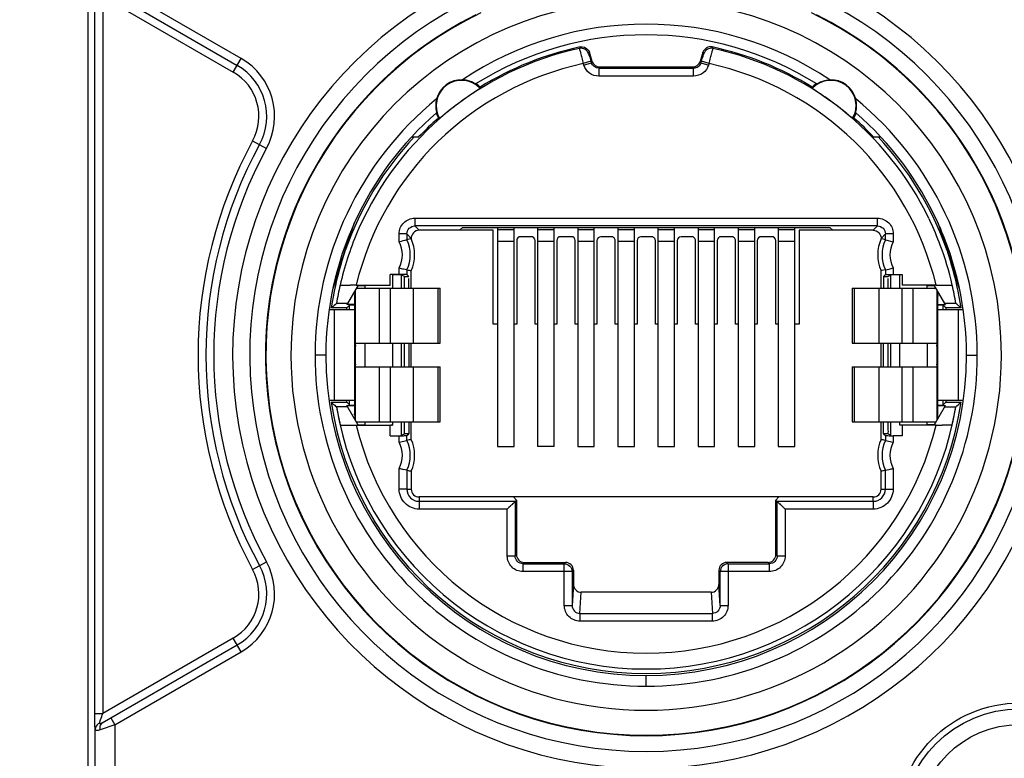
# Model space of a CAD drawing. Header units: millimetres. Extents: x 0 to 420, y 0 to 297.
# Tile 143 of 256: x 134.03 to 136.54, y 135.18 to 137.06. Entities that reach past the tile are written whole.
import ezdxf

# ---------------------------------------------------------------- set-up
doc = ezdxf.new("R2010")
doc.units = ezdxf.units.MM
doc.header["$LTSCALE"] = 23.1
doc.layers.get('0').update_dxf_attribs({"linetype": 'CONTINUOUS'})
doc.layers.add('DIM_PILOTEES', color=7, linetype='CONTINUOUS')
doc.styles.get("Standard").update_dxf_attribs({"font": 'txt', "width": 0.7})
doc.dimstyles.new('DIMSTYLE_4', dxfattribs={"dimtxt": 2.5, "dimasz": 3.5, "dimexe": 2, "dimexo": 0, "dimtad": 1, "dimdec": 0, "dimlfac": 10, "dimdsep": 46, "dimtxsty": 'Standard', "dimblk": '_FILLED', "dimblk1": '_FILLED', "dimblk2": '_FILLED', "dimcen": 0.09, "dimazin": 2, "dimtp": 0.8, "dimtm": 0.8, "dimtfac": 1, "dimtdec": 0, "dimtofl": 0, "dimtmove": 0, "dimatfit": 3, "dimldrblk": '_FILLED', "dimfxl": 0, "dimtolj": 1, "dimarcsym": 0})

# ---------------------------------------------------------------- blocks, each defined once
blk = doc.blocks.new('_FILLED')
at = {"color": 0, "linetype": 'ByBlock'}
blk.add_solid([(0, 0), (-1, 0.14286), (-1, -0.14286)], dxfattribs=at)
blk = doc.blocks.new('*D5')
at = {"layer": 'DIM_PILOTEES', "color": 2, "linetype": 'Continuous'}
for p, q in [((95.9146, 146.4487), (95.9146, 118.4025)), ((152.3359, 146.4487), (152.3359, 118.4025)), ((95.9146, 120.4025), (124.1252, 120.4025)), ((152.3359, 120.4025), (124.1252, 120.4025))]:
    blk.add_line(p, q, dxfattribs=at)
at = {"layer": 'DIM_PILOTEES', "color": 2, "linetype": 'Continuous', "xscale": 3.5, "yscale": 3.5, "zscale": 3.5, "rotation": 180}
blk.add_blockref('_FILLED', (95.9146, 120.4025), dxfattribs=at)
at = {"layer": 'DIM_PILOTEES', "color": 2, "linetype": 'Continuous', "xscale": 3.5, "yscale": 3.5, "zscale": 3.5}
blk.add_blockref('_FILLED', (152.3359, 120.4025), dxfattribs=at)
at = {"layer": 'DIM_PILOTEES', "color": 2, "linetype": 'Continuous', "insert": (124.7849, 123.5275), "char_height": 2.5, "width": 8.571429, "attachment_point": 2, "line_spacing_factor": 0.9}
blk.add_mtext('{\\ftxt;\\W0.0001;\\H0.0001;\\~}{\\ftxt;\\W2.2857142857;\\H2.5; }{\\ftxt;\\W0.0001;\\H0.0001;\\~}', dxfattribs=at)

msp = doc.modelspace()

# ---------------------------------------------------------------- linework, layer by layer
at = {"color": 7, "linetype": 'Continuous'}
for p, q in [((134.2052, 137.4045), (134.2052, 135.0045)), ((134.2412, 137.1403), (134.5852, 136.9417)), ((134.5952, 136.9591), (134.2736, 137.1447)), ((134.2231, 135.2928), (134.2231, 137.1162)), ((134.2431, 137.1162), (134.5752, 136.9244)), ((134.2431, 137.1162), (134.2431, 135.2928)), ((135.4575, 136.9885), (135.4553, 136.9847)), ((135.7952, 136.9847), (135.793, 136.9885)), ((135.4786, 136.9712), (135.4808, 136.9749)), ((135.4881, 136.9516), (135.4808, 136.9749)), ((135.7697, 136.9749), (135.7623, 136.9516)), ((135.7697, 136.9749), (135.7719, 136.9712)), ((134.5752, 136.9244), (134.5952, 136.9591)), ((135.4845, 136.952), (135.4654, 136.946)), ((135.4666, 136.9422), (135.4654, 136.946)), ((135.4666, 136.9422), (135.4857, 136.9482)), ((135.4845, 136.952), (135.4857, 136.9482)), ((135.4881, 136.9516), (135.4857, 136.9482)), ((135.5048, 136.9342), (135.5072, 136.9376)), ((135.5072, 136.9376), (135.7433, 136.9376)), ((135.7433, 136.9376), (135.7457, 136.9342)), ((135.7648, 136.9482), (135.7623, 136.9516)), ((135.7648, 136.9482), (135.766, 136.952)), ((135.7648, 136.9482), (135.7839, 136.9422)), ((135.7851, 136.946), (135.766, 136.952)), ((135.7851, 136.946), (135.7839, 136.9422)), ((135.5048, 136.9342), (135.7457, 136.9342)), ((135.5048, 136.9342), (135.5048, 136.9142)), ((135.7457, 136.9142), (135.5048, 136.9142)), ((135.7457, 136.9142), (135.7457, 136.9342)), ((135.1501, 136.8465), (135.143, 136.8411)), ((135.0922, 136.8215), (135.0923, 136.8209)), ((135.1072, 136.8127), (135.1006, 136.8073)), ((136.1582, 136.8209), (136.1587, 136.8233)), ((136.1587, 136.8233), (136.16, 136.8304)), ((135.1006, 136.8073), (135.1, 136.8069)), ((136.151, 136.807), (136.1505, 136.8069)), ((135.0292, 136.7595), (135.0466, 136.7595)), ((136.2038, 136.7595), (136.2213, 136.7595)), ((134.6243, 136.7497), (134.6595, 136.7305)), ((134.8608, 136.4724), (134.8833, 136.5415)), ((135.0367, 136.553), (136.2137, 136.553)), ((135.0367, 136.553), (135.0367, 136.533)), ((136.2137, 136.533), (136.2137, 136.553)), ((136.3441, 136.5522), (136.3471, 136.546)), ((136.3672, 136.5415), (136.3896, 136.4724)), ((134.8779, 136.5303), (134.8324, 136.3903)), ((134.8948, 136.5272), (134.8904, 136.517)), ((135.0167, 136.513), (134.9967, 136.513)), ((134.9967, 136.4926), (134.9967, 136.513)), ((135.0167, 136.513), (135.0277, 136.5009)), ((135.0167, 136.513), (135.0167, 136.4974)), ((136.2137, 136.533), (135.0367, 136.533)), ((135.0477, 136.522), (135.0367, 136.533)), ((135.2359, 136.522), (135.0477, 136.522)), ((135.1578, 136.5292), (135.1505, 136.522)), ((135.1578, 136.5292), (136.0927, 136.5292)), ((135.2359, 136.2835), (135.2359, 136.522)), ((135.2472, 136.5292), (135.2472, 135.9716)), ((135.2472, 136.5241), (135.2892, 136.5241)), ((135.2892, 135.9716), (135.2892, 136.5292)), ((135.3492, 136.5292), (135.3492, 135.9716)), ((135.3492, 136.5241), (135.3912, 136.5241)), ((135.3912, 135.9716), (135.3912, 136.5292)), ((135.4512, 136.5292), (135.4512, 135.9716)), ((135.4512, 136.5241), (135.4932, 136.5241)), ((135.4932, 135.9716), (135.4932, 136.5292)), ((135.5532, 136.5292), (135.5532, 135.9716)), ((135.5532, 136.5241), (135.5952, 136.5241)), ((135.5952, 135.9716), (135.5952, 136.5292)), ((135.6552, 136.5292), (135.6552, 135.9716)), ((135.6552, 136.5241), (135.6972, 136.5241)), ((135.6972, 135.9716), (135.6972, 136.5292)), ((135.7572, 136.5292), (135.7572, 135.9716)), ((135.7572, 136.5241), (135.7992, 136.5241)), ((135.7992, 135.9716), (135.7992, 136.5292)), ((135.8592, 136.5292), (135.8592, 135.9716)), ((135.8592, 136.5241), (135.9012, 136.5241)), ((135.9012, 135.9716), (135.9012, 136.5292)), ((135.9612, 136.5292), (135.9612, 135.9716)), ((135.9612, 136.5241), (136.0032, 136.5241)), ((136.0032, 135.9716), (136.0032, 136.5292)), ((136.2027, 136.522), (136.0146, 136.522)), ((136.0146, 136.522), (136.0146, 136.2835)), ((136.0927, 136.5292), (136.1, 136.522)), ((136.2137, 136.533), (136.2027, 136.522)), ((136.2227, 136.5009), (136.2337, 136.513)), ((136.2537, 136.513), (136.2337, 136.513)), ((136.2337, 136.4974), (136.2337, 136.513)), ((136.2537, 136.513), (136.2537, 136.4926)), ((136.4181, 136.3903), (136.3726, 136.5303)), ((135.0277, 136.5009), (135.0167, 136.4974)), ((135.2892, 136.4938), (135.2472, 136.4938)), ((135.2959, 136.4958), (135.2959, 136.2835)), ((135.3326, 136.5058), (135.3059, 136.5058)), ((135.3426, 136.2835), (135.3426, 136.4958)), ((135.3912, 136.4938), (135.3492, 136.4938)), ((135.3979, 136.4958), (135.3979, 136.2835)), ((135.4346, 136.5058), (135.4079, 136.5058)), ((135.4446, 136.2835), (135.4446, 136.4958)), ((135.4932, 136.4938), (135.4512, 136.4938)), ((135.4999, 136.4958), (135.4999, 136.2835)), ((135.5366, 136.5058), (135.5099, 136.5058)), ((135.5466, 136.2835), (135.5466, 136.4958)), ((135.5952, 136.4938), (135.5532, 136.4938)), ((135.6019, 136.4958), (135.6019, 136.2835)), ((135.6386, 136.5058), (135.6119, 136.5058)), ((135.6486, 136.2835), (135.6486, 136.4958)), ((135.6972, 136.4938), (135.6552, 136.4938)), ((135.7039, 136.4958), (135.7039, 136.2835)), ((135.7406, 136.5058), (135.7139, 136.5058)), ((135.7506, 136.2835), (135.7506, 136.4958)), ((135.7992, 136.4938), (135.7572, 136.4938)), ((135.8059, 136.4958), (135.8059, 136.2835)), ((135.8426, 136.5058), (135.8159, 136.5058)), ((135.8526, 136.2835), (135.8526, 136.4958)), ((135.9012, 136.4938), (135.8592, 136.4938)), ((135.9079, 136.4958), (135.9079, 136.2835)), ((135.9446, 136.5058), (135.9179, 136.5058)), ((135.9546, 136.2835), (135.9546, 136.4958)), ((136.0032, 136.4938), (135.9612, 136.4938)), ((136.2337, 136.4974), (136.2227, 136.5009)), ((136.2337, 136.4974), (136.2537, 136.4926)), ((134.8493, 136.437), (134.8608, 136.4724)), ((136.3896, 136.4724), (136.4011, 136.437)), ((134.8287, 136.3736), (134.8493, 136.437)), ((136.4011, 136.437), (136.4217, 136.3736)), ((134.9967, 136.4094), (134.9742, 136.4094)), ((134.9742, 136.3828), (134.9742, 136.4094)), ((135.0032, 136.408), (134.9799, 136.4089)), ((134.9799, 136.4089), (134.9799, 136.3745)), ((134.9967, 136.4094), (134.9967, 136.4263)), ((135.0167, 136.4215), (135.0079, 136.4235)), ((135.0167, 136.4215), (135.0167, 136.4093)), ((135.0215, 136.4045), (135.0167, 136.4093)), ((135.0277, 136.3745), (135.0277, 136.4191)), ((136.2246, 136.4195), (136.2227, 136.4191)), ((136.2227, 136.3745), (136.2227, 136.4191)), ((136.2337, 136.4215), (136.2246, 136.4195)), ((136.2289, 136.4045), (136.2337, 136.4093)), ((136.2337, 136.4215), (136.2426, 136.4235)), ((136.2337, 136.4215), (136.2337, 136.4093)), ((136.2706, 136.4089), (136.2473, 136.408)), ((136.2537, 136.4263), (136.2537, 136.4094)), ((136.2537, 136.4094), (136.2762, 136.4094)), ((136.2706, 136.3745), (136.2706, 136.4089)), ((136.2762, 136.4094), (136.2762, 136.3828)), ((135.0102, 136.4045), (135.0032, 136.408)), ((135.0032, 136.3745), (135.0032, 136.408)), ((135.0102, 136.4045), (135.0215, 136.4045)), ((136.2289, 136.4045), (136.2403, 136.4045)), ((136.2473, 136.408), (136.2403, 136.4045)), ((136.2473, 136.3745), (136.2473, 136.408)), ((134.8469, 136.3825), (134.8727, 136.3828)), ((134.8925, 136.3825), (134.8656, 136.3359)), ((134.8857, 136.2345), (134.8857, 136.3708)), ((134.8878, 136.3745), (135.1012, 136.3745)), ((134.8879, 136.3828), (134.9742, 136.3828)), ((134.892, 136.3817), (134.9104, 136.3817)), ((134.9107, 136.3745), (134.9107, 136.3822)), ((134.9462, 136.3745), (134.9462, 136.2345)), ((134.9747, 136.2345), (134.9747, 136.3745)), ((135.033, 136.3745), (135.033, 136.2345)), ((135.096, 136.2345), (135.096, 136.3745)), ((135.1012, 136.2345), (135.1012, 136.3745)), ((136.1493, 136.3745), (136.3627, 136.3745)), ((136.1493, 136.3745), (136.1493, 136.2345)), ((136.1544, 136.3745), (136.1544, 136.2345)), ((136.2175, 136.2345), (136.2175, 136.3745)), ((136.2757, 136.3745), (136.2757, 136.2345)), ((136.3625, 136.3828), (136.2762, 136.3828)), ((136.3042, 136.2345), (136.3042, 136.3745)), ((136.3398, 136.3745), (136.3398, 136.3822)), ((136.34, 136.3817), (136.3585, 136.3817)), ((136.3849, 136.3359), (136.358, 136.3825)), ((136.3625, 136.3828), (136.37, 136.3828)), ((136.3648, 136.3708), (136.3648, 136.2345)), ((136.37, 136.3828), (136.377, 136.3828)), ((134.8656, 136.3359), (134.8376, 136.3359)), ((134.8638, 136.3329), (134.8656, 136.3359)), ((134.8838, 136.3545), (134.8838, 136.0547)), ((136.3667, 136.3565), (136.3667, 136.3542)), ((136.3667, 136.0545), (136.3667, 136.3542)), ((136.4129, 136.3359), (136.3849, 136.3359)), ((136.3849, 136.3359), (136.3867, 136.3329)), ((134.8838, 136.3195), (134.8191, 136.3195)), ((134.826, 136.3261), (134.8242, 136.3245)), ((134.8635, 136.3245), (134.8242, 136.3245)), ((134.8317, 136.3195), (134.8317, 136.0895)), ((134.8703, 136.3312), (134.8635, 136.3245)), ((134.8635, 136.3195), (134.8635, 136.3245)), ((134.8838, 136.3329), (134.8638, 136.3329)), ((134.8838, 136.3318), (134.8703, 136.3312)), ((134.8703, 136.3195), (134.8703, 136.3312)), ((136.3667, 136.3329), (136.3867, 136.3329)), ((136.3802, 136.3312), (136.3667, 136.3318)), ((136.4314, 136.3195), (136.3667, 136.3195)), ((136.3802, 136.3312), (136.387, 136.3245)), ((136.3802, 136.3195), (136.3802, 136.3312)), ((136.4263, 136.3245), (136.387, 136.3245)), ((136.387, 136.3245), (136.387, 136.3195)), ((136.4188, 136.3195), (136.4188, 136.0895)), ((136.4263, 136.3245), (136.4219, 136.3283)), ((135.2472, 136.2835), (135.2359, 136.2835)), ((135.2959, 136.2835), (135.2892, 136.2835)), ((135.3492, 136.2835), (135.3426, 136.2835)), ((135.3979, 136.2835), (135.3912, 136.2835)), ((135.4512, 136.2835), (135.4446, 136.2835)), ((135.4999, 136.2835), (135.4932, 136.2835)), ((135.5532, 136.2835), (135.5466, 136.2835)), ((135.6019, 136.2835), (135.5952, 136.2835)), ((135.6552, 136.2835), (135.6486, 136.2835)), ((135.7039, 136.2835), (135.6972, 136.2835)), ((135.7572, 136.2835), (135.7506, 136.2835)), ((135.8059, 136.2835), (135.7992, 136.2835)), ((135.8592, 136.2835), (135.8526, 136.2835)), ((135.9079, 136.2835), (135.9012, 136.2835)), ((135.9612, 136.2835), (135.9546, 136.2835)), ((136.0146, 136.2835), (136.0032, 136.2835)), ((134.8857, 136.2345), (135.1012, 136.2345)), ((134.9107, 136.1745), (134.9107, 136.2345)), ((134.9799, 136.2345), (134.9799, 136.1745)), ((135.0032, 136.1745), (135.0032, 136.2345)), ((135.0107, 136.1745), (135.0107, 136.2345)), ((135.0218, 136.2345), (135.0218, 136.1745)), ((135.0277, 136.1745), (135.0277, 136.2345)), ((136.1493, 136.2345), (136.3648, 136.2345)), ((136.2227, 136.1745), (136.2227, 136.2345)), ((136.2287, 136.1745), (136.2287, 136.2345)), ((136.2398, 136.2345), (136.2398, 136.1745)), ((136.2473, 136.1745), (136.2473, 136.2345)), ((136.2706, 136.1745), (136.2706, 136.2345)), ((136.3398, 136.2345), (136.3398, 136.1745)), ((134.8104, 136.2045), (134.7832, 136.2045)), ((136.4401, 136.2045), (136.4673, 136.2045)), ((134.8857, 136.1745), (135.1012, 136.1745)), ((134.8857, 136.0381), (134.8857, 136.1745)), ((134.9462, 136.1745), (134.9462, 136.0345)), ((134.9747, 136.0345), (134.9747, 136.1745)), ((135.033, 136.1745), (135.033, 136.0345)), ((135.096, 136.0345), (135.096, 136.1745)), ((135.1012, 136.0345), (135.1012, 136.1745)), ((136.1493, 136.1745), (136.3648, 136.1745)), ((136.1493, 136.1745), (136.1493, 136.0345)), ((136.1544, 136.1745), (136.1544, 136.0345)), ((136.2175, 136.0345), (136.2175, 136.1745)), ((136.2757, 136.1745), (136.2757, 136.0345)), ((136.3042, 136.0345), (136.3042, 136.1745)), ((136.3648, 136.1745), (136.3648, 136.0381)), ((134.8194, 136.0895), (134.8838, 136.0895)), ((134.8242, 136.0845), (134.8635, 136.0845)), ((134.8242, 136.0845), (134.8286, 136.0807)), ((134.8635, 136.0845), (134.8635, 136.0895)), ((134.8703, 136.0777), (134.8635, 136.0845)), ((134.8703, 136.0777), (134.8703, 136.0895)), ((136.3667, 136.0895), (136.4311, 136.0895)), ((136.3802, 136.0777), (136.3802, 136.0895)), ((136.3802, 136.0777), (136.387, 136.0845)), ((136.387, 136.0895), (136.387, 136.0845)), ((136.387, 136.0845), (136.4263, 136.0845)), ((136.4244, 136.0829), (136.4263, 136.0845)), ((134.8379, 136.073), (134.8376, 136.073)), ((134.8656, 136.073), (134.8379, 136.073)), ((134.8638, 136.076), (134.8838, 136.076)), ((134.8925, 136.0264), (134.8638, 136.076)), ((134.8703, 136.0777), (134.8838, 136.0771)), ((136.358, 136.0264), (136.3867, 136.076)), ((136.3667, 136.0771), (136.3802, 136.0777)), ((136.3667, 136.076), (136.3867, 136.076)), ((136.3849, 136.073), (136.4126, 136.073)), ((136.4126, 136.073), (136.4129, 136.073)), ((134.8838, 136.0524), (134.8838, 136.0547)), ((134.8878, 136.0345), (135.1012, 136.0345)), ((134.9107, 136.0267), (134.9107, 136.0345)), ((134.9799, 136.0345), (134.9799, 136.0266)), ((135.0032, 136.001), (135.0032, 136.0345)), ((135.0105, 136.0096), (135.0107, 136.0345)), ((135.0277, 135.9898), (135.0277, 136.0345)), ((136.1493, 136.0345), (136.3627, 136.0345)), ((136.2227, 135.9898), (136.2227, 136.0345)), ((136.2288, 136.0096), (136.2287, 136.0345)), ((136.2473, 136.001), (136.2473, 136.0345)), ((136.2706, 136.0266), (136.2706, 136.0345)), ((136.3398, 136.0267), (136.3398, 136.0345)), ((134.8471, 136.0264), (134.8475, 136.0264)), ((134.8475, 136.0264), (134.8734, 136.0261)), ((134.8879, 136.0261), (134.9742, 136.0261)), ((134.892, 136.0273), (134.9104, 136.0273)), ((134.9742, 135.9995), (134.9742, 136.0261)), ((134.9799, 136.0266), (134.9751, 136.0264)), ((134.9775, 136.0266), (134.9799, 136.0266)), ((136.2754, 136.0264), (136.2706, 136.0266)), ((136.3625, 136.0261), (136.2762, 136.0261)), ((136.2762, 136.0261), (136.2762, 135.9995)), ((136.3585, 136.0273), (136.34, 136.0273)), ((136.403, 136.0264), (136.378, 136.0261)), ((136.4034, 136.0264), (136.403, 136.0264)), ((134.9742, 135.9995), (134.9967, 135.9995)), ((134.9967, 135.9826), (134.9967, 135.9995)), ((134.9967, 135.9826), (135.0167, 135.9874)), ((135.0032, 136.001), (135.0102, 136.0045)), ((135.0215, 136.0045), (135.0102, 136.0045)), ((135.0167, 135.9997), (135.0215, 136.0045)), ((135.0167, 135.9874), (135.0167, 135.9997)), ((136.2403, 136.0045), (136.2289, 136.0045)), ((136.2289, 136.0045), (136.2337, 135.9997)), ((136.2337, 135.9997), (136.2337, 135.9874)), ((136.2337, 135.9874), (136.2537, 135.9826)), ((136.2403, 136.0045), (136.2473, 136.001)), ((136.2762, 135.9995), (136.2537, 135.9995)), ((136.2537, 135.9995), (136.2537, 135.9826)), ((135.2472, 135.9716), (135.2892, 135.9716)), ((135.3912, 135.9716), (135.3492, 135.9716)), ((135.4512, 135.9716), (135.4932, 135.9716)), ((135.5532, 135.9716), (135.5952, 135.9716)), ((135.6552, 135.9716), (135.6972, 135.9716)), ((135.7572, 135.9716), (135.7992, 135.9716)), ((135.8592, 135.9716), (135.9012, 135.9716)), ((135.9612, 135.9716), (136.0032, 135.9716)), ((134.9967, 135.8635), (134.9967, 135.9163)), ((135.0167, 135.9115), (135.0079, 135.9135)), ((135.0167, 135.9115), (135.0167, 135.8635)), ((135.0277, 135.9091), (135.0277, 135.8635)), ((136.2246, 135.9095), (136.2227, 135.9091)), ((136.2227, 135.8635), (136.2227, 135.9091)), ((136.2337, 135.9115), (136.2246, 135.9095)), ((136.2337, 135.9115), (136.2426, 135.9135)), ((136.2337, 135.8635), (136.2337, 135.9115)), ((136.2537, 135.9163), (136.2537, 135.8635)), ((135.0167, 135.8635), (134.9967, 135.8635)), ((135.0167, 135.8635), (135.0277, 135.8635)), ((136.2227, 135.8635), (136.2537, 135.8635)), ((136.2027, 135.8435), (135.0477, 135.8435)), ((135.0477, 135.8435), (135.0477, 135.8325)), ((135.2952, 135.8358), (135.2719, 135.8125)), ((135.2952, 135.8358), (135.2876, 135.8435)), ((135.2952, 135.8358), (135.2952, 135.697)), ((135.9629, 135.8435), (135.9552, 135.8358)), ((135.9552, 135.8358), (135.9786, 135.8125)), ((135.9552, 135.697), (135.9552, 135.8358)), ((136.2027, 135.8325), (136.2027, 135.8435)), ((135.0477, 135.8325), (135.2919, 135.8325)), ((135.0477, 135.8325), (135.0477, 135.8125)), ((135.2719, 135.8125), (135.0477, 135.8125)), ((135.2719, 135.6936), (135.2719, 135.8125)), ((135.2862, 135.8267), (135.2832, 135.8238)), ((135.2919, 135.8325), (135.2919, 135.6936)), ((135.9586, 135.8325), (136.2027, 135.8325)), ((135.9586, 135.6936), (135.9586, 135.8325)), ((135.9643, 135.8267), (135.9673, 135.8238)), ((136.2027, 135.8125), (135.9786, 135.8125)), ((135.9786, 135.8125), (135.9786, 135.6936)), ((136.2027, 135.8325), (136.2027, 135.8125)), ((135.2719, 135.6936), (135.2919, 135.6936)), ((135.2952, 135.697), (135.2919, 135.6936)), ((135.9586, 135.6936), (135.9552, 135.697)), ((135.9586, 135.6936), (135.9786, 135.6936)), ((134.6243, 135.6593), (134.6595, 135.6784)), ((135.3119, 135.6736), (135.3152, 135.677)), ((135.3119, 135.6736), (135.4169, 135.6736)), ((135.3119, 135.6736), (135.3119, 135.6536)), ((135.3152, 135.677), (135.4202, 135.677)), ((135.4202, 135.677), (135.4169, 135.6736)), ((135.4169, 135.5677), (135.4169, 135.6736)), ((135.9352, 135.677), (135.8302, 135.677)), ((135.8336, 135.6736), (135.8302, 135.677)), ((135.8336, 135.6736), (135.9386, 135.6736)), ((135.8336, 135.6736), (135.8336, 135.5677)), ((135.9352, 135.677), (135.9386, 135.6736)), ((135.9386, 135.6536), (135.9386, 135.6736)), ((135.4369, 135.6536), (135.3119, 135.6536)), ((135.4369, 135.6536), (135.4402, 135.657)), ((135.4369, 135.6536), (135.4369, 135.5677)), ((135.4402, 135.657), (135.4402, 135.6211)), ((135.8102, 135.657), (135.8136, 135.6536)), ((135.8102, 135.657), (135.8102, 135.6211)), ((135.9386, 135.6536), (135.8136, 135.6536)), ((135.8136, 135.5677), (135.8136, 135.6536)), ((135.4402, 135.6211), (135.4369, 135.5677)), ((135.8136, 135.5677), (135.8102, 135.6211)), ((135.4569, 135.5472), (135.4602, 135.601)), ((135.7903, 135.601), (135.4602, 135.601)), ((135.7903, 135.601), (135.7936, 135.5472)), ((135.4169, 135.5677), (135.4369, 135.5677)), ((135.8136, 135.5677), (135.8336, 135.5677)), ((135.4569, 135.5472), (135.7936, 135.5472)), ((135.4569, 135.5472), (135.4569, 135.5274)), ((135.7936, 135.5274), (135.7936, 135.5472)), ((135.7936, 135.5274), (135.4569, 135.5274)), ((134.5752, 135.4845), (134.2431, 135.2928)), ((134.5952, 135.4499), (134.5752, 135.4845)), ((134.2412, 135.2686), (134.5852, 135.4672)), ((134.2736, 135.2642), (134.5952, 135.4499)), ((135.6252, 135.3622), (135.6252, 135.3897)), ((134.2231, 135.2928), (134.2431, 135.2928)), ((134.2736, 135.2642), (134.2363, 135.2513)), ((134.2636, 135.2815), (134.2736, 135.2642)), ((134.2736, 135.2642), (134.2736, 135.0045)), ((134.2236, 135.0045), (134.2236, 135.2526))]:
    msp.add_line(p, q, dxfattribs=at)
for points in [[(135.2798, 135.8203), (135.2761, 135.8165), (135.2719, 135.8125)], [(135.2919, 135.8325), (135.2915, 135.8321), (135.2904, 135.831)], [(135.9586, 135.8325), (135.959, 135.832), (135.9601, 135.8309)], [(135.9707, 135.8203), (135.9745, 135.8166), (135.9786, 135.8125)]]:
    msp.add_lwpolyline(points, dxfattribs=at)
for radius in [0.315, 0.3, 0.26]:
    msp.add_circle((136.5752, 135.0045), radius, dxfattribs=at)
for centre, radius, start, end in [((135.6252, 136.2045), 1.0516, 115.0345, 64.9655), ((135.6252, 136.2045), 1.0083, 115.4834, 64.5166), ((135.6252, 136.2045), 0.9036, 0, 180), ((135.6252, 136.2045), 0.9683, 116.5861, 63.4139), ((135.6252, 136.2045), 0.967, 115.7881, 64.2099), ((135.6252, 136.2045), 0.842, 56.2883, 123.7117), ((135.6252, 136.2045), 0.8148, 57.8425, 122.1575), ((135.6252, 136.2045), 0.8018, 102.0748, 121.768), ((135.4595, 136.9652), 0.02, 17.4902, 102.1913), ((135.7889, 136.9687), 0.0202, 78.3942, 161.9853), ((135.7909, 136.9652), 0.02, 77.8066, 162.5098), ((135.6252, 136.2045), 0.8018, 58.232, 77.9251), ((135.6252, 136.2045), 0.7986, 102.2857, 156.1623), ((135.6252, 136.2045), 0.7986, 25.8177, 77.7142), ((134.5102, 136.8118), 0.15, 331.4287, 60), ((134.5102, 136.8118), 0.17, 331.4287, 60), ((135.6252, 136.2045), 0.7586, 102.1632, 166.4009), ((135.6252, 136.2045), 0.7586, 13.5991, 77.8367), ((134.5102, 136.8118), 0.13, 331.4287, 60.0001), ((135.1553, 136.8395), 0.0642, 42.4774, 210.5224), ((135.1554, 136.8394), 0.0655, 87.7992, 165.2008), ((135.1553, 136.8395), 0.0668, 44.2661, 56.3294), ((134.9415, 136.9185), 0.2636, 352.2461, 352.9489), ((136.0951, 136.8395), 0.0668, 123.6706, 135.7339), ((136.309, 136.9185), 0.2637, 187.0549, 187.7575), ((136.0951, 136.8395), 0.0642, 329.4774, 137.5224), ((136.0951, 136.8394), 0.0655, 14.7992, 92.2008), ((135.6252, 136.2045), 0.842, 129.2883, 180), ((135.156, 136.8393), 0.0662, 165.2655, 171.9343), ((135.6827, 136.1274), 0.8948, 127.0947, 127.4925), ((135.6252, 136.2045), 0.842, 0, 50.7117), ((135.6252, 136.2045), 0.8148, 130.8435, 180.0002), ((135.1553, 136.8395), 0.0668, 196.3241, 208.7339), ((136.0951, 136.8395), 0.0668, 331.2661, 343.3738), ((135.6252, 136.2045), 0.8148, 0, 49.1567), ((135.6252, 136.2045), 0.8018, 131.232, 136.1929), ((135.1423, 137.0671), 0.2637, 260.0551, 260.7577), ((136.1065, 137.0766), 0.2732, 279.379, 279.9431), ((135.6252, 136.2045), 0.8018, 43.8071, 48.768), ((135.6252, 136.2045), 0.81, 136.7498, 160.6845), ((135.6252, 136.2045), 0.81, 19.316, 43.2502), ((135.6255, 136.2045), 1.14, 151.4287, 208.5713), ((135.6255, 136.2045), 1.12, 151.4287, 208.5713), ((135.6255, 136.2045), 1.1, 151.4287, 208.5713), ((135.6265, 136.2051), 0.7971, 20.4927, 25.3194), ((135.6258, 136.2045), 0.7991, 156.9817, 167.1284), ((135.1646, 135.8344), 0.6793, 102.5732, 104.3076), ((134.9362, 136.4595), 0.069, 331.2607, 28.7392), ((134.9362, 136.4595), 0.089, 334.7554, 25.2444), ((134.9362, 136.4595), 0.1, 336.2057, 24.3702), ((136.3142, 136.4595), 0.1, 155.6298, 203.7943), ((136.3142, 136.4595), 0.089, 154.7556, 205.2446), ((136.3142, 136.4595), 0.069, 151.2608, 208.7393), ((135.626, 136.205), 0.7977, 12.8634, 20.4872), ((135.6252, 136.2045), 0.81, 163.316, 171.4804), ((135.6252, 136.2045), 0.81, 8.5196, 16.6841), ((135.152, 137.0335), 0.6267, 255.6559, 256.7049), ((135.2413, 137.4296), 1.0328, 257.468, 258.0658), ((136.1, 137.0277), 0.6208, 283.2821, 284.3408), ((135.6252, 136.2045), 0.7985, 167.1154, 170.5232), ((134.8874, 131.9598), 4.423, 89.9927, 90.1896), ((136.6241, 136.3553), 1.7403, 179.5985, 180.027), ((134.5437, 136.3553), 1.823, 0.0361, 0.3256), ((135.6252, 136.2045), 0.7985, 9.4768, 12.8854), ((136.2169, 134.7075), 2.1341, 130.2648, 130.6734), ((135.0334, 134.7073), 2.1343, 49.4173, 49.7342), ((135.6252, 136.2044), 0.9036, 179.9988, 0.0012), ((135.6252, 136.2044), 0.8422, 179.9989, 270.0031), ((135.6252, 136.2045), 0.815, 180.0002, 360), ((135.6253, 136.2044), 0.8422, 269.9967, 0.0012), ((135.6252, 136.2045), 0.81, 188.5196, 351.4804), ((136.2172, 137.7017), 2.1344, 229.4167, 229.7324), ((135.6252, 136.2045), 0.7986, 189.4734, 350.5266), ((135.6252, 136.2045), 0.7983, 189.48, 192.8885), ((135.6252, 136.2045), 0.7983, 347.1115, 350.52), ((135.0334, 137.7016), 2.1343, 310.2665, 310.6734), ((136.7068, 136.0536), 1.823, 180.0361, 180.3256), ((134.6264, 136.0536), 1.7403, 359.5985, 0.027), ((134.8877, 140.5641), 4.538, 269.819, 270.003), ((135.6252, 136.2045), 0.7586, 193.5991, 346.4009), ((136.3631, 140.4465), 4.4204, 269.9927, 270.1927), ((135.2108, 135.1197), 0.8891, 101.8843, 102.6095), ((134.9362, 135.9495), 0.089, 334.7556, 25.2446), ((134.9362, 135.9495), 0.1, 336.2057, 23.7943), ((136.3142, 135.9495), 0.1, 156.2057, 203.7943), ((136.0396, 135.1197), 0.8891, 77.3906, 78.1157), ((136.3142, 135.9495), 0.089, 154.7554, 205.2444), ((134.9362, 135.9495), 0.069, 331.259, 28.7393), ((136.3142, 135.9495), 0.069, 151.2607, 208.7412), ((135.151, 136.5199), 0.623, 255.6639, 256.7192), ((135.241, 136.918), 1.0311, 257.4654, 258.0642), ((136.1008, 136.5147), 0.6177, 283.2722, 284.3367), ((135.0477, 135.8635), 0.031, 180.0002, 269.9991), ((135.0477, 135.8635), 0.02, 179.998, 269.9987), ((136.2027, 135.8635), 0.031, 270.0003, 359.9999), ((136.2027, 135.8635), 0.02, 269.9998, 359.9999), ((134.5102, 135.5971), 0.13, 299.9997, 28.5713), ((134.5102, 135.5971), 0.15, 300, 28.5713), ((134.5102, 135.5971), 0.17, 300, 28.5713), ((135.8336, 135.6536), 0.02, 90.0044, 179.9962), ((135.3153, 134.9213), 1.1347, 160.8937, 161.0827), ((134.2431, 135.2483), 0.0211, 113.17, 122.7969)]:
    msp.add_arc(centre, radius, start, end, dxfattribs=at)
for centre, major_axis, ratio, start_param, end_param in [((135.5072, 136.9576), (-0.0118, -0.0161), 0.999941, 5.650531, 6.915839), ((135.7433, 136.9576), (-0.0118, 0.0161), 0.999941, 8.792124, 10.057432), ((135.3059, 136.4958), (0.00707, -0.00707), 0.999924, 2.356233, 3.926953), ((135.3326, 136.4958), (0.00707, 0.00707), 0.999924, 5.497825, 7.068545), ((135.4079, 136.4958), (0.00707, -0.00707), 0.999924, 2.356233, 3.926953), ((135.4346, 136.4958), (-0.00707, -0.00707), 0.999924, 8.639457, 10.210163), ((135.8159, 136.4958), (-0.00707, 0.00707), 0.999924, -0.78536, 0.78536), ((135.9179, 136.4958), (0.00707, -0.00707), 0.999924, 2.356233, 3.926953), ((135.9446, 136.4958), (0.00707, 0.00707), 0.999924, 5.497825, 7.068545), ((135.0102, 136.3745), (0, 0.03), 0.017455, -1.570796, -0.008718), ((135.0215, 136.3745), (0, 0.03), 0.008727, -1.570796, -0.594506), ((136.2289, 136.3745), (0, 0.03), 0.008727, 0.008718, 1.570796), ((136.2403, 136.3745), (0, 0.03), 0.017455, 0.59453, 1.570796), ((135.3152, 135.697), (0.0141, 0.0141), 0.999924, 8.63938, 10.210138), ((135.9352, 135.697), (0.0141, -0.0141), 0.999924, -0.78536, 0.785398), ((135.4202, 135.657), (0.0141, 0.0141), 0.999924, -0.785398, 0.785398), ((135.8302, 135.657), (0.0141, -0.0141), 0.999924, 8.63938, 10.210176), ((135.4602, 135.6212), (-0.0013, -0.0202), 0.990231, -1.508171, 0.061411), ((135.7902, 135.6212), (-0.0013, 0.0202), 0.990231, -3.203004, -1.633422)]:
    msp.add_ellipse(centre, major_axis=major_axis, ratio=ratio, start_param=start_param, end_param=end_param, dxfattribs=at)
for points in [[(135.4575, 136.9885), (135.4592, 136.9888), (135.4609, 136.9889), (135.4625, 136.9889)], [(135.4625, 136.9889), (135.4702, 136.9885), (135.4784, 136.9822), (135.4808, 136.9749)], [(135.5048, 136.9342), (135.4969, 136.9342), (135.4881, 136.9407), (135.4857, 136.9482)], [(135.7575, 136.9381), (135.7542, 136.9357), (135.7499, 136.9342), (135.7457, 136.9342)], [(135.7648, 136.9482), (135.7635, 136.9442), (135.7609, 136.9406), (135.7575, 136.9381)], [(134.9967, 136.513), (134.9968, 136.5232), (135.0013, 136.534), (135.0085, 136.5412)], [(135.0085, 136.5412), (135.0157, 136.5484), (135.0265, 136.5529), (135.0367, 136.553)], [(136.2137, 136.553), (136.2239, 136.5529), (136.2348, 136.5484), (136.242, 136.5412)], [(136.242, 136.5412), (136.2492, 136.534), (136.2537, 136.5232), (136.2537, 136.513)], [(135.5099, 136.5058), (135.5052, 136.5058), (135.4999, 136.5005), (135.4999, 136.4958)], [(135.5437, 136.5029), (135.5419, 136.5047), (135.5391, 136.5058), (135.5366, 136.5058)], [(135.5466, 136.4958), (135.5466, 136.4984), (135.5455, 136.5011), (135.5437, 136.5029)], [(135.6119, 136.5058), (135.6072, 136.5058), (135.6019, 136.5005), (135.6019, 136.4958)], [(135.6457, 136.5029), (135.6439, 136.5047), (135.6411, 136.5058), (135.6386, 136.5058)], [(135.6486, 136.4958), (135.6486, 136.4984), (135.6475, 136.5011), (135.6457, 136.5029)], [(135.7139, 136.5058), (135.7092, 136.5058), (135.7039, 136.5005), (135.7039, 136.4958)], [(135.7477, 136.5029), (135.7459, 136.5047), (135.7431, 136.5058), (135.7406, 136.5058)], [(135.7506, 136.4958), (135.7506, 136.4984), (135.7495, 136.5011), (135.7477, 136.5029)], [(135.8497, 136.5029), (135.8479, 136.5047), (135.8451, 136.5058), (135.8426, 136.5058)], [(135.8526, 136.4958), (135.8526, 136.4984), (135.8515, 136.5011), (135.8497, 136.5029)], [(135.2836, 135.6654), (135.2765, 135.6726), (135.272, 135.6834), (135.2719, 135.6936)], [(135.9786, 135.6936), (135.9785, 135.6834), (135.974, 135.6726), (135.9668, 135.6654)], [(135.3119, 135.6536), (135.3017, 135.6537), (135.2909, 135.6582), (135.2836, 135.6654)], [(135.4169, 135.6736), (135.422, 135.6736), (135.4275, 135.6714), (135.4311, 135.6678)], [(135.4311, 135.6678), (135.4347, 135.6642), (135.4369, 135.6587), (135.4369, 135.6536)], [(135.9668, 135.6654), (135.9596, 135.6582), (135.9488, 135.6537), (135.9386, 135.6536)], [(134.2317, 135.2661), (134.2273, 135.2632), (134.2237, 135.2578), (134.2236, 135.2526)]]:
    msp.add_open_spline(points, degree=3, dxfattribs=at)
for points, knots in [([(135.4553, 136.9847), (135.455, 136.9837), (135.4572, 136.9798), (135.4582, 136.9719), (135.4618, 136.96), (135.4641, 136.9509), (135.4654, 136.946)], [0, 0, 0, 0, 0.07853, 0.29595, 0.619365, 1, 1, 1, 1]), ([(135.4786, 136.9712), (135.4786, 136.9692), (135.4817, 136.963), (135.4831, 136.9565), (135.4845, 136.952)], [0, 0, 0, 0, 0.298401, 1, 1, 1, 1]), ([(135.766, 136.952), (135.7674, 136.9565), (135.7689, 136.9629), (135.7717, 136.9692), (135.7719, 136.9712)], [0, 0, 0, 0, 0.700827, 1, 1, 1, 1]), ([(135.7851, 136.946), (135.7864, 136.9509), (135.7887, 136.96), (135.7923, 136.9719), (135.7934, 136.9798), (135.7954, 136.9837), (135.7952, 136.9847)], [0, 0, 0, 0, 0.380241, 0.703448, 0.920981, 1, 1, 1, 1]), ([(135.5048, 136.9142), (135.4965, 136.9142), (135.4795, 136.9198), (135.4691, 136.9343), (135.4666, 136.9422)], [0, 0, 0, 0, 0.499906, 1, 1, 1, 1]), ([(135.7839, 136.9422), (135.7815, 136.9343), (135.7709, 136.9198), (135.754, 136.9143), (135.7457, 136.9142)], [0, 0, 0, 0, 0.499909, 1, 1, 1, 1]), ([(135.1915, 136.8944), (135.1913, 136.8942), (135.1904, 136.8953), (135.1885, 136.8959), (135.1854, 136.8979), (135.1794, 136.9005), (135.1702, 136.9037), (135.1621, 136.9047), (135.1579, 136.9049)], [0, 0, 0, 0, 0.021042, 0.083485, 0.185606, 0.3187, 0.643049, 1, 1, 1, 1]), ([(136.059, 136.8944), (136.0592, 136.8942), (136.0601, 136.8953), (136.0619, 136.8959), (136.065, 136.8979), (136.071, 136.9005), (136.0803, 136.9037), (136.0883, 136.9047), (136.0926, 136.9049)], [0, 0, 0, 0, 0.019584, 0.083768, 0.185144, 0.317766, 0.642479, 1, 1, 1, 1]), ([(135.2027, 136.8829), (135.2027, 136.8824), (135.2006, 136.8818), (135.1981, 136.8794), (135.1928, 136.8763), (135.1832, 136.8698), (135.1686, 136.86), (135.1565, 136.8513), (135.1501, 136.8465)], [0, 0, 0, 0, 0.021041, 0.080288, 0.175145, 0.30147, 0.625864, 1, 1, 1, 1]), ([(136.1505, 136.8069), (136.1501, 136.8068), (136.1489, 136.8086), (136.1458, 136.8103), (136.1413, 136.8145), (136.1323, 136.8217), (136.1186, 136.8328), (136.1004, 136.8466), (136.0819, 136.86), (136.0672, 136.8698), (136.0577, 136.8763), (136.0524, 136.8794), (136.0499, 136.8818), (136.0478, 136.8824), (136.0478, 136.8829)], [0, 0, 0, 0, 0.010518, 0.040141, 0.087567, 0.150724, 0.312909, 0.499999, 0.687088, 0.849275, 0.912433, 0.959859, 0.989483, 1, 1, 1, 1]), ([(135.0905, 136.8486), (135.0898, 136.8439), (135.0897, 136.8377), (135.0903, 136.8316), (135.0905, 136.8303)], [0, 0, 0, 0, 0.776518, 1, 1, 1, 1]), ([(135.138, 136.8374), (135.1349, 136.835), (135.1245, 136.8269), (135.1143, 136.8186), (135.1072, 136.8127)], [0, 0, 0, 0, 0.296415, 1, 1, 1, 1]), ([(136.16, 136.8304), (136.1603, 136.8323), (136.1611, 136.8409), (136.1601, 136.8497), (136.1584, 136.8562)], [0, 0, 0, 0, 0.222823, 1, 1, 1, 1]), ([(135.0905, 136.8303), (135.0906, 136.8292), (135.0911, 136.8263), (135.0917, 136.8234), (135.0922, 136.8215)], [0, 0, 0, 0, 0.349002, 1, 1, 1, 1]), ([(135.0167, 136.513), (135.0167, 136.518), (135.0211, 136.5286), (135.0316, 136.533), (135.0367, 136.533)], [0, 0, 0, 0, 0.5, 1, 1, 1, 1]), ([(135.0477, 136.522), (135.0425, 136.522), (135.0315, 136.5173), (135.0274, 136.5061), (135.0277, 136.5009)], [0, 0, 0, 0, 0.499675, 1, 1, 1, 1]), ([(136.2027, 136.522), (136.208, 136.522), (136.219, 136.5173), (136.2231, 136.5061), (136.2228, 136.5009)], [0, 0, 0, 0, 0.499409, 1, 1, 1, 1]), ([(136.2137, 136.533), (136.2188, 136.533), (136.2294, 136.5286), (136.2337, 136.518), (136.2337, 136.513)], [0, 0, 0, 0, 0.5, 1, 1, 1, 1]), ([(135.0167, 136.4093), (135.0164, 136.4096), (135.014, 136.4089), (135.0103, 136.4096), (135.0039, 136.4093), (134.9993, 136.4094), (134.9967, 136.4094)], [0, 0, 0, 0, 0.078401, 0.295682, 0.619132, 1, 1, 1, 1]), ([(136.2337, 136.4093), (136.2341, 136.4096), (136.2365, 136.4089), (136.2402, 136.4096), (136.2466, 136.4093), (136.2512, 136.4094), (136.2537, 136.4094)], [0, 0, 0, 0, 0.078572, 0.295856, 0.619192, 1, 1, 1, 1]), ([(136.377, 136.3828), (136.3802, 136.3828), (136.3891, 136.3827), (136.3979, 136.3829), (136.4035, 136.3825)], [0, 0, 0, 0, 0.364218, 1, 1, 1, 1]), ([(134.8854, 136.2345), (134.8846, 136.2345), (134.8862, 136.2297), (134.8846, 136.2252), (134.8853, 136.2152), (134.885, 136.2045), (134.8853, 136.1938), (134.8846, 136.1837), (134.8862, 136.1792), (134.8846, 136.1745), (134.8854, 136.1745)], [0, 0, 0, 0, 0.038135, 0.146537, 0.308687, 0.499965, 0.691248, 0.853418, 0.961856, 1, 1, 1, 1]), ([(136.3651, 136.1745), (136.3659, 136.1745), (136.3643, 136.1792), (136.3659, 136.1837), (136.3652, 136.1938), (136.3655, 136.2045), (136.3652, 136.2151), (136.3659, 136.2252), (136.3643, 136.2297), (136.3659, 136.2345), (136.3651, 136.2345)], [0, 0, 0, 0, 0.038135, 0.146528, 0.308676, 0.499944, 0.691235, 0.853439, 0.961881, 1, 1, 1, 1]), ([(135.0218, 136.0345), (135.0218, 136.0307), (135.0216, 136.0237), (135.0221, 136.0142), (135.021, 136.0085), (135.0221, 136.005), (135.0215, 136.0045)], [0, 0, 0, 0, 0.380702, 0.704063, 0.921391, 1, 1, 1, 1]), ([(136.2398, 136.0345), (136.2398, 136.0307), (136.24, 136.0237), (136.2395, 136.0141), (136.2408, 136.0088), (136.2396, 136.0048), (136.2403, 136.0045)], [0, 0, 0, 0, 0.380613, 0.703898, 0.921207, 1, 1, 1, 1]), ([(135.0102, 136.0045), (135.0106, 136.0047), (135.01, 136.007), (135.0104, 136.0083), (135.0105, 136.0096)], [0, 0, 0, 0, 0.26387, 1, 1, 1, 1]), ([(136.2289, 136.0045), (136.2286, 136.0048), (136.2292, 136.0068), (136.2288, 136.0083), (136.2288, 136.0096)], [0, 0, 0, 0, 0.263111, 1, 1, 1, 1]), ([(134.9967, 135.9995), (134.9993, 135.9995), (135.0039, 135.9996), (135.0103, 135.9993), (135.014, 136), (135.0164, 135.9993), (135.0167, 135.9997)], [0, 0, 0, 0, 0.380875, 0.704328, 0.921606, 1, 1, 1, 1]), ([(136.2337, 135.9997), (136.2341, 135.9993), (136.2365, 136), (136.2402, 135.9993), (136.2466, 135.9996), (136.2512, 135.9995), (136.2537, 135.9995)], [0, 0, 0, 0, 0.078404, 0.295685, 0.619134, 1, 1, 1, 1]), ([(135.0477, 135.8125), (135.0348, 135.8128), (135.0077, 135.8234), (134.9971, 135.8505), (134.9967, 135.8635)], [0, 0, 0, 0, 0.499986, 1, 1, 1, 1]), ([(136.2537, 135.8635), (136.2534, 135.8505), (136.2427, 135.8235), (136.2157, 135.8128), (136.2027, 135.8125)], [0, 0, 0, 0, 0.499998, 1, 1, 1, 1]), ([(135.3119, 135.6736), (135.3068, 135.6736), (135.2963, 135.678), (135.2919, 135.6885), (135.2919, 135.6936)], [0, 0, 0, 0, 0.5, 1, 1, 1, 1]), ([(135.9586, 135.6936), (135.9586, 135.6885), (135.9542, 135.678), (135.9437, 135.6736), (135.9386, 135.6736)], [0, 0, 0, 0, 0.5, 1, 1, 1, 1]), ([(135.4569, 135.5274), (135.4467, 135.5277), (135.4252, 135.536), (135.4173, 135.5575), (135.4169, 135.5677)], [0, 0, 0, 0, 0.49974, 1, 1, 1, 1]), ([(135.4369, 135.5677), (135.4369, 135.5625), (135.441, 135.5517), (135.4517, 135.5472), (135.4569, 135.5472)], [0, 0, 0, 0, 0.499292, 1, 1, 1, 1]), ([(135.8336, 135.5677), (135.8333, 135.5575), (135.8252, 135.5361), (135.8038, 135.5276), (135.7936, 135.5274)], [0, 0, 0, 0, 0.500186, 1, 1, 1, 1]), ([(135.8136, 135.5677), (135.8136, 135.5625), (135.8095, 135.5517), (135.7988, 135.5472), (135.7936, 135.5472)], [0, 0, 0, 0, 0.499299, 1, 1, 1, 1]), ([(134.2236, 135.2526), (134.2235, 135.2551), (134.2231, 135.2685), (134.2231, 135.2819), (134.2231, 135.2928)], [0, 0, 0, 0, 0.189729, 1, 1, 1, 1]), ([(134.2348, 135.2678), (134.2352, 135.2691), (134.2374, 135.2763), (134.2399, 135.2834), (134.2418, 135.2892)], [0, 0, 0, 0, 0.18879, 1, 1, 1, 1]), ([(134.2412, 135.2686), (134.2402, 135.268), (134.2385, 135.2672), (134.2365, 135.266), (134.2345, 135.2662), (134.2347, 135.2673), (134.2348, 135.2678)], [0, 0, 0, 0, 0.414695, 0.698746, 0.838071, 1, 1, 1, 1]), ([(134.2412, 135.2686), (134.2374, 135.2664), (134.2349, 135.2591), (134.2359, 135.253), (134.2363, 135.2513)], [0, 0, 0, 0, 0.709767, 1, 1, 1, 1]), ([(134.2363, 135.2513), (134.2334, 135.2502), (134.2288, 135.2473), (134.2237, 135.251), (134.2236, 135.2526)], [0, 0, 0, 0, 0.664095, 1, 1, 1, 1])]:
    msp.add_open_spline(points, degree=3, knots=knots, dxfattribs=at)

# ---------------------------------------------------------------- dimensions: what is measured, and where the dimension line sits
at = {"layer": 'DIM_PILOTEES', "color": 2, "linetype": 'Continuous'}
dim = msp.add_linear_dim(base=(152.3359, 120.4025), p1=(95.9146, 146.4487), p2=(152.3359, 146.4487), text='{\\ftxt;\\W0.0001;\\H0.0001;\\~}{\\ftxt;\\W2.2857142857;\\H2.5; }{\\ftxt;\\W0.0001;\\H0.0001;\\~}', dimstyle='DIMSTYLE_4', dxfattribs=at)
dim.commit()
dim.dimension.update_dxf_attribs({"geometry": '*D5', "text_midpoint": (124.4277, 120.4025), "dimtype": 160})

doc.saveas('drawing.dxf')
